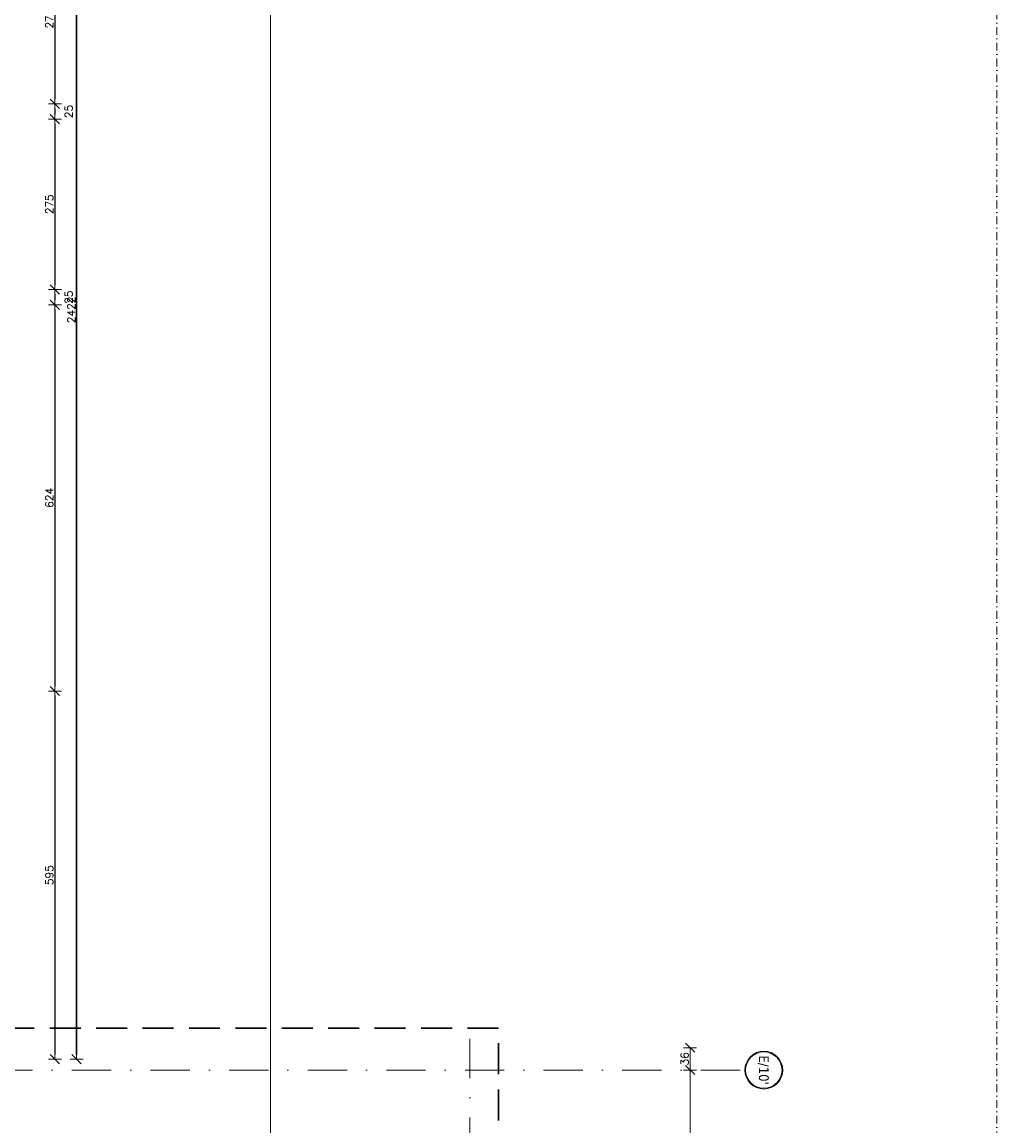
# Model space of a CAD drawing. Header units: millimetres. Extents: x 23192 to 177760, y -399809 to -79279.
# Tile 94 of 256: x 53849 to 55424, y -198166 to -196383. Entities that reach past the tile are written whole.
import ezdxf
from ezdxf.enums import TextEntityAlignment as Align

# ---------------------------------------------------------------- set-up
doc = ezdxf.new("R2010")
doc.units = ezdxf.units.MM
doc.linetypes.add('6279-A-FP00$0$DASHED', pattern=[0.75, 0.5, -0.25])
doc.linetypes.add('DASHDOT', pattern=[25.4, 12.7, -6.35, 0, -6.35])
doc.layers.get('0').update_dxf_attribs({"lineweight": 0})
for name, color, linetype, lineweight in [('!! 0_ Istn-sciany', 3, 'Continuous', 30), ('!! 0_Osie', 1, 'DASHDOT', 13), ('!! wymiary osi', 250, 'Continuous', 9), ('0-osie-liniA', 14, 'DASHDOT', 5), ('0-osie-tx', 66, 'Continuous', 9)]:
    doc.layers.add(name, color=color, linetype=linetype, lineweight=lineweight)
doc.layers.add('!! 0_ramki', color=66, linetype='Continuous', lineweight=9, plot=False)
doc.styles.add('TAHOMA', font='tahoma.ttf')
doc.styles.add('TXT', font='simplex.shx')
doc.dimstyles.new('DIM50', dxfattribs={"dimscale": 5, "dimtxt": 2.5, "dimasz": 1.5, "dimexe": 0, "dimexo": 0, "dimgap": 0.5, "dimtad": 1, "dimdec": 4, "dimrnd": 0.5, "dimdsep": 46, "dimtxsty": 'TXT', "dimblk1": 'TICK1', "dimblk2": 'TICK1', "dimsah": 1, "dimcen": 0, "dimse1": 1, "dimse2": 1, "dimclrd": 1, "dimclre": 7, "dimclrt": 9, "dimadec": 0, "dimazin": 0, "dimtfac": 1, "dimtdec": 4, "dimtmove": 2, "dimatfit": 3, "dimldrblk": 'TICK1', "dimfxl": 1, "dimtolj": 1, "dimarcsym": 0})

# ---------------------------------------------------------------- blocks, each defined once
blk = doc.blocks.new('*U81')
h = blk.add_hatch(color=256)
edge = h.paths.add_edge_path()
edge.add_arc((0, 0), 30.6, 0, 360)
edge = h.paths.add_edge_path(flags=17)
edge.add_arc((0, 0), 29.4, 0, 360)
for radius in [30.6, 29.4]:
    blk.add_circle((0, 0), radius)
at = {"style": 'TAHOMA', "flags": 8}
blk.add_attdef('ANSICHTSNUMMER', text='', height=16, dxfattribs=at).set_placement((0, 0), align=Align.MIDDLE_CENTER)
blk = doc.blocks.new('TICK1')
at = {"color": 2}
blk.add_line((-1, -1), (1, 1), dxfattribs=at)
at = {"color": 0}
for p, q in [((0, 0), (-1, 0)), ((0, -1.4), (0, 1.4))]:
    blk.add_line(p, q, dxfattribs=at)
blk = doc.blocks.new('*D3781')
at = {"layer": '!! wymiary osi', "color": 1, "lineweight": -2, "transparency": 16777216}
blk.add_line((54928.4, -199539.6), (54928.4, -198146.6), dxfattribs=at)
at = {"layer": 'DEFPOINTS', "color": 0, "transparency": 16777216}
for p in [(54928.4, -198139.1), (55017, -198139.1), (55017, -199547.1)]:
    blk.add_point(p, dxfattribs=at)
at = {"layer": '!! wymiary osi', "color": 1, "lineweight": -2, "transparency": 16777216, "xscale": 7.5, "yscale": 7.5, "zscale": 7.5}
for p, rotation in [((54928.4, -198139.1), 90), ((54928.4, -199547.1), 270)]:
    blk.add_blockref('TICK1', p, dxfattribs=dict(at, rotation=rotation))
at = {"layer": '!! wymiary osi', "color": 9, "transparency": 16777216, "insert": (54919.6, -198843.1), "char_height": 12.5, "attachment_point": 5, "rotation": 90, "style": 'TXT'}
blk.add_mtext('\\A1;1408', dxfattribs=at)
blk = doc.blocks.new('*D3786')
at = {"layer": '!! wymiary osi', "color": 1, "lineweight": -2, "transparency": 16777216}
blk.add_line((54928.4, -198131.6), (54928.4, -198110.5), dxfattribs=at)
at = {"layer": 'DEFPOINTS', "color": 0, "transparency": 16777216}
for p in [(54607.2, -198103), (54928.4, -198103), (54607.2, -198139.1)]:
    blk.add_point(p, dxfattribs=at)
at = {"layer": '!! wymiary osi', "color": 1, "lineweight": -2, "transparency": 16777216, "xscale": 7.5, "yscale": 7.5, "zscale": 7.5}
for p, rotation in [((54928.4, -198103), 90), ((54928.4, -198139.1), 270)]:
    blk.add_blockref('TICK1', p, dxfattribs=dict(at, rotation=rotation))
at = {"layer": '!! wymiary osi', "color": 9, "transparency": 16777216, "insert": (54919.6, -198121.1), "char_height": 12.5, "attachment_point": 5, "rotation": 90, "style": 'TXT'}
blk.add_mtext('\\A1;36', dxfattribs=at)
blk = doc.blocks.new('*D2506')
at = {"layer": '!! wymiary osi', "color": 1, "lineweight": -2, "transparency": 16777216}
blk.add_line((53937.1, -195644.1), (53937.1, -198051.1), dxfattribs=at)
at = {"layer": 'DEFPOINTS', "color": 0, "transparency": 16777216}
for p in [(53228.7, -195636.6), (53228.7, -198058.6), (53937.1, -198058.6)]:
    blk.add_point(p, dxfattribs=at)
at = {"layer": '!! wymiary osi', "color": 1, "lineweight": -2, "transparency": 16777216, "xscale": 7.5, "yscale": 7.5, "zscale": 7.5}
for p, rotation in [((53937.1, -195636.6), 90), ((53937.1, -198058.6), 270)]:
    blk.add_blockref('TICK1', p, dxfattribs=dict(at, rotation=rotation))
at = {"layer": '!! wymiary osi', "color": 9, "transparency": 16777216, "insert": (53928.4, -196847.6), "char_height": 12.5, "attachment_point": 5, "rotation": 90, "style": 'TXT'}
blk.add_mtext('\\A1;2422', dxfattribs=at)
blk = doc.blocks.new('*D2507')
at = {"layer": '!! wymiary osi', "color": 1, "lineweight": -2, "transparency": 16777216}
blk.add_line((53937.1, -198051.1), (53937.1, -195644.1), dxfattribs=at)
at = {"layer": 'DEFPOINTS', "color": 0, "transparency": 16777216}
for p in [(53228.7, -195636.6), (53937.1, -195636.6), (53228.7, -198058.6)]:
    blk.add_point(p, dxfattribs=at)
at = {"layer": '!! wymiary osi', "color": 1, "lineweight": -2, "transparency": 16777216, "xscale": 7.5, "yscale": 7.5, "zscale": 7.5}
for p, rotation in [((53937.1, -195636.6), 90), ((53937.1, -198058.6), 270)]:
    blk.add_blockref('TICK1', p, dxfattribs=dict(at, rotation=rotation))
at = {"layer": '!! wymiary osi', "color": 9, "transparency": 16777216, "insert": (53928.4, -196847.6), "char_height": 12.5, "attachment_point": 5, "rotation": 90, "style": 'TXT'}
blk.add_mtext('\\A1;2422', dxfattribs=at)
blk = doc.blocks.new('*D2510')
at = {"layer": '!! wymiary osi', "color": 1, "lineweight": -2, "transparency": 16777216}
blk.add_line((53901.9, -196247.1), (53901.9, -196507.1), dxfattribs=at)
at = {"layer": 'DEFPOINTS', "color": 0, "transparency": 16777216}
for p in [(53513.7, -196239.6), (53513.7, -196514.6), (53901.9, -196514.6)]:
    blk.add_point(p, dxfattribs=at)
at = {"layer": '!! wymiary osi', "color": 1, "lineweight": -2, "transparency": 16777216, "xscale": 7.5, "yscale": 7.5, "zscale": 7.5}
for p, rotation in [((53901.9, -196239.6), 90), ((53901.9, -196514.6), 270)]:
    blk.add_blockref('TICK1', p, dxfattribs=dict(at, rotation=rotation))
at = {"layer": '!! wymiary osi', "color": 9, "transparency": 16777216, "insert": (53893.1, -196377.1), "char_height": 12.5, "attachment_point": 5, "rotation": 90, "style": 'TXT'}
blk.add_mtext('\\A1;275', dxfattribs=at)
blk = doc.blocks.new('*D2511')
at = {"layer": '!! wymiary osi', "color": 1, "lineweight": -2, "transparency": 16777216}
blk.add_line((53901.9, -196522.1), (53901.9, -196532.1), dxfattribs=at)
at = {"layer": 'DEFPOINTS', "color": 0, "transparency": 16777216}
for p in [(53513.7, -196514.6), (53513.7, -196539.6), (53901.9, -196539.6)]:
    blk.add_point(p, dxfattribs=at)
at = {"layer": '!! wymiary osi', "color": 1, "lineweight": -2, "transparency": 16777216, "xscale": 7.5, "yscale": 7.5, "zscale": 7.5}
for p, rotation in [((53901.9, -196514.6), 90), ((53901.9, -196539.6), 270)]:
    blk.add_blockref('TICK1', p, dxfattribs=dict(at, rotation=rotation))
at = {"layer": '!! wymiary osi', "color": 9, "transparency": 16777216, "insert": (53924.4, -196527.1), "char_height": 12.5, "attachment_point": 5, "rotation": 90, "style": 'TXT'}
blk.add_mtext('\\A1;25', dxfattribs=at)
blk = doc.blocks.new('*D2512')
at = {"layer": '!! wymiary osi', "color": 1, "lineweight": -2, "transparency": 16777216}
blk.add_line((53901.9, -196547.1), (53901.9, -196807.1), dxfattribs=at)
at = {"layer": 'DEFPOINTS', "color": 0, "transparency": 16777216}
for p in [(53513.7, -196539.6), (53513.7, -196814.6), (53901.9, -196814.6)]:
    blk.add_point(p, dxfattribs=at)
at = {"layer": '!! wymiary osi', "color": 1, "lineweight": -2, "transparency": 16777216, "xscale": 7.5, "yscale": 7.5, "zscale": 7.5}
for p, rotation in [((53901.9, -196539.6), 90), ((53901.9, -196814.6), 270)]:
    blk.add_blockref('TICK1', p, dxfattribs=dict(at, rotation=rotation))
at = {"layer": '!! wymiary osi', "color": 9, "transparency": 16777216, "insert": (53893.1, -196677.1), "char_height": 12.5, "attachment_point": 5, "rotation": 90, "style": 'TXT'}
blk.add_mtext('\\A1;275', dxfattribs=at)
blk = doc.blocks.new('*D2513')
at = {"layer": '!! wymiary osi', "color": 1, "lineweight": -2, "transparency": 16777216}
blk.add_line((53901.9, -196822.1), (53901.9, -196832.1), dxfattribs=at)
at = {"layer": 'DEFPOINTS', "color": 0, "transparency": 16777216}
for p in [(53513.7, -196814.6), (53517.4, -196839.6), (53901.9, -196839.6)]:
    blk.add_point(p, dxfattribs=at)
at = {"layer": '!! wymiary osi', "color": 1, "lineweight": -2, "transparency": 16777216, "xscale": 7.5, "yscale": 7.5, "zscale": 7.5}
for p, rotation in [((53901.9, -196814.6), 90), ((53901.9, -196839.6), 270)]:
    blk.add_blockref('TICK1', p, dxfattribs=dict(at, rotation=rotation))
at = {"layer": '!! wymiary osi', "color": 9, "transparency": 16777216, "insert": (53924.4, -196827.1), "char_height": 12.5, "attachment_point": 5, "rotation": 90, "style": 'TXT'}
blk.add_mtext('\\A1;25', dxfattribs=at)
blk = doc.blocks.new('*D2514')
at = {"layer": '!! wymiary osi', "color": 1, "lineweight": -2, "transparency": 16777216}
blk.add_line((53901.9, -196847.1), (53901.9, -197456.1), dxfattribs=at)
at = {"layer": 'DEFPOINTS', "color": 0, "transparency": 16777216}
for p in [(53517.4, -196839.6), (53454.7, -197463.6), (53901.9, -197463.6)]:
    blk.add_point(p, dxfattribs=at)
at = {"layer": '!! wymiary osi', "color": 1, "lineweight": -2, "transparency": 16777216, "xscale": 7.5, "yscale": 7.5, "zscale": 7.5}
for p, rotation in [((53901.9, -196839.6), 90), ((53901.9, -197463.6), 270)]:
    blk.add_blockref('TICK1', p, dxfattribs=dict(at, rotation=rotation))
at = {"layer": '!! wymiary osi', "color": 9, "transparency": 16777216, "insert": (53893.1, -197151.6), "char_height": 12.5, "attachment_point": 5, "rotation": 90, "style": 'TXT'}
blk.add_mtext('\\A1;624', dxfattribs=at)
blk = doc.blocks.new('*D2515')
at = {"layer": '!! wymiary osi', "color": 1, "lineweight": -2, "transparency": 16777216}
blk.add_line((53901.9, -197471.1), (53901.9, -198051.1), dxfattribs=at)
at = {"layer": 'DEFPOINTS', "color": 0, "transparency": 16777216}
for p in [(53454.7, -197463.6), (53228.7, -198058.6), (53901.9, -198058.6)]:
    blk.add_point(p, dxfattribs=at)
at = {"layer": '!! wymiary osi', "color": 1, "lineweight": -2, "transparency": 16777216, "xscale": 7.5, "yscale": 7.5, "zscale": 7.5}
for p, rotation in [((53901.9, -197463.6), 90), ((53901.9, -198058.6), 270)]:
    blk.add_blockref('TICK1', p, dxfattribs=dict(at, rotation=rotation))
at = {"layer": '!! wymiary osi', "color": 9, "transparency": 16777216, "insert": (53893.1, -197761.1), "char_height": 12.5, "attachment_point": 5, "rotation": 90, "style": 'TXT'}
blk.add_mtext('\\A1;595', dxfattribs=at)
blk = doc.blocks.new('BLOK OSI')
blk.add_lwpolyline([(55424.2848, -195663.0883), (55424.2848, -200232.78608)])
at = {"layer": '0-osie-liniA', "ltscale": 5}
for points in [[(54572.71142, -198088.5883), (54572.71142, -199860.81919)], [(52022.71506, -198139.0883), (55016.99854, -198139.0883)]]:
    blk.add_lwpolyline(points, dxfattribs=at)
at = {"layer": '0-osie-tx'}
ref = blk.add_blockref('*U81', (55047.59554, -198139.24714), dxfattribs=dict(at, rotation=90))
ref.add_attrib('ANSICHTSNUMMER', "E/10'", dxfattribs={"layer": '0', "height": 16, "rotation": 270, "style": 'TAHOMA', "flags": 8}).set_placement((55047.59554, -198139.24714), align=Align.MIDDLE_CENTER)
at = {"layer": '!! wymiary osi'}
for base, p1, p2, picture, middle in [((54928.39992, -198103.04847), (54607.21142, -198139.0883), (54607.21142, -198103.04847), '*D3786', (54919.64992, -198121.06839)), ((54928.39992, -198139.0883), (55016.99854, -199547.0883), (55016.99595, -198139.0883), '*D3781', (54919.64992, -198843.0883))]:
    dim = blk.add_linear_dim(base=base, p1=p1, p2=p2, angle=90, dimstyle='DIM50', dxfattribs=at)
    dim.commit()
    dim.dimension.update_dxf_attribs({"geometry": picture, "text_midpoint": middle})

msp = doc.modelspace()

# ---------------------------------------------------------------- linework, layer by layer
at = {"layer": '!! 0_ Istn-sciany', "linetype": '6279-A-FP00$0$DASHED', "ltscale": 100}
msp.add_lwpolyline([(52021.71142, -199507.5883), (54618.70425, -199507.5883), (54618.70425, -198008.58823), (53228.71142, -198008.5883)], dxfattribs=at)
at = {"layer": '!! 0_ramki'}
msp.add_lwpolyline([(51280.42916, -198945.67237), (51280.42916, -194745.67237), (54250.42916, -194745.67237), (54250.42916, -198945.67237)], close=True, dxfattribs=at)

# ---------------------------------------------------------------- block references
at = {"layer": '!! 0_Osie'}
msp.add_blockref('BLOK OSI', (0, 63), dxfattribs=at)

# ---------------------------------------------------------------- dimensions: what is measured, and where the dimension line sits
at = {"layer": '!! wymiary osi'}
for base, p1, p2, picture, middle in [((53937.12127, -198058.5883), (53228.71142, -195636.5883), (53228.71142, -198058.5883), '*D2506', (53928.37127, -196847.5883)), ((53937.12127, -195636.5883), (53228.71142, -198058.5883), (53228.71142, -195636.5883), '*D2507', (53928.37127, -196847.5883)), ((53901.87501, -196514.5883), (53513.71142, -196239.5883), (53513.71142, -196514.5883), '*D2510', (53893.12501, -196377.0883)), ((53901.87501, -196539.5883), (53513.71142, -196514.5883), (53513.71142, -196539.5883), '*D2511', (53924.37501, -196527.0883)), ((53901.87501, -196814.5883), (53513.71142, -196539.5883), (53513.71142, -196814.5883), '*D2512', (53893.12501, -196677.0883)), ((53901.87501, -196839.5883), (53513.71142, -196814.5883), (53517.41298, -196839.5883), '*D2513', (53924.37501, -196827.0883)), ((53901.87501, -197463.5883), (53517.41298, -196839.5883), (53454.71142, -197463.5883), '*D2514', (53893.12501, -197151.5883)), ((53901.87501, -198058.5883), (53454.71142, -197463.5883), (53228.71142, -198058.5883), '*D2515', (53893.12501, -197761.0883))]:
    dim = msp.add_linear_dim(base=base, p1=p1, p2=p2, angle=90, dimstyle='DIM50', dxfattribs=at)
    dim.commit()
    dim.dimension.update_dxf_attribs({"geometry": picture, "text_midpoint": middle})

doc.saveas('drawing.dxf')
